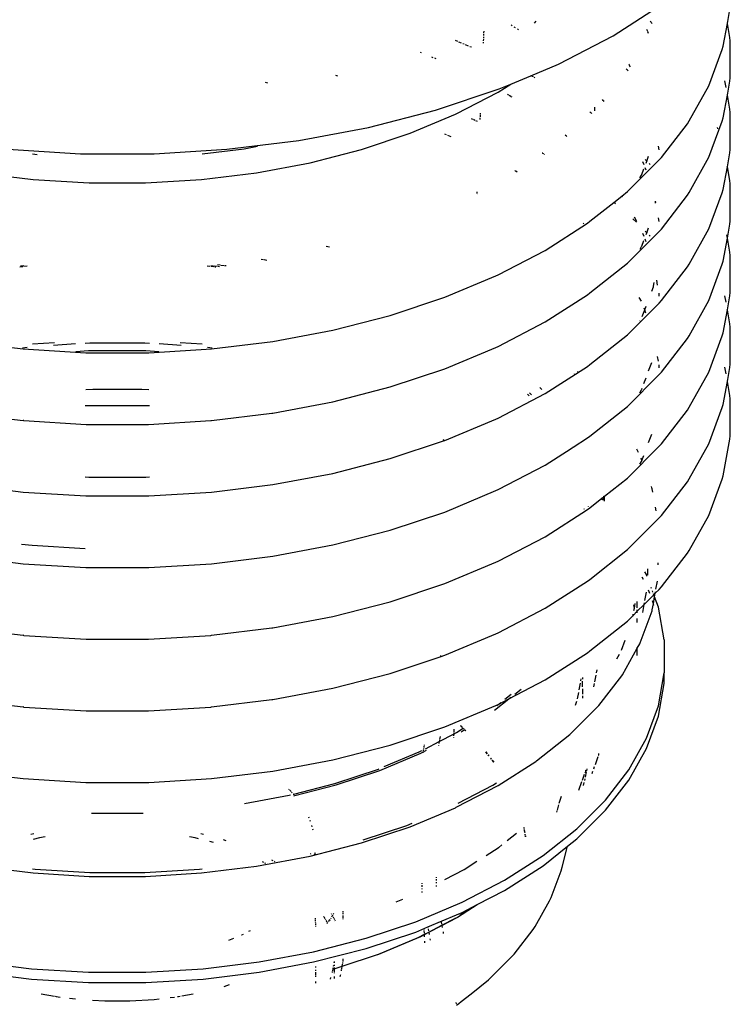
# Model space of a CAD drawing. Extents: x -19547 to -11561, y 2096 to 5601.
# Tile 156 of 168: x -13624 to -13607, y 3296 to 3318. Entities that reach past the tile are written whole.
import ezdxf

# ---------------------------------------------------------------- set-up
doc = ezdxf.new("R2010")
doc.units = 0
doc.header["$MEASUREMENT"] = 0
doc.layers.get('0').update_dxf_attribs({"linetype": 'CONTINUOUS'})
doc.layers.add('TANK-SLOPE', color=2, linetype='CONTINUOUS')

# ---------------------------------------------------------------- blocks, each defined once
blk = doc.blocks.new('8-10 TANKS')
for p, q in [((26.231, 147.682), (26.791, 148.041)), ((27.536, 147.822), (27.565, 147.981)), ((25.081, 147.796), (25.069, 147.803)), ((25.116, 147.773), (25.104, 147.781)), ((25.333, 147.827), (25.355, 147.848)), ((26.664, 147.837), (26.653, 147.848)), ((26.678, 147.823), (26.666, 147.834)), ((27.488, 147.561), (27.536, 147.822)), ((27.536, 147.822), (27.535, 147.829)), ((27.565, 147.662), (27.536, 147.822)), ((24.755, 147.659), (24.756, 147.671)), ((24.756, 147.683), (24.757, 147.705)), ((24.758, 147.716), (24.759, 147.735)), ((25.151, 147.75), (25.139, 147.758)), ((25.608, 147.358), (26.231, 147.682)), ((26.626, 147.732), (26.618, 147.753)), ((26.635, 147.707), (26.627, 147.728)), ((27.569, 147.625), (27.565, 147.662)), ((24.458, 147.616), (24.433, 147.626)), ((24.501, 147.598), (24.472, 147.61)), ((24.533, 147.585), (24.517, 147.591)), ((24.581, 147.564), (24.549, 147.578)), ((24.614, 147.551), (24.597, 147.557)), ((24.753, 147.597), (24.753, 147.609)), ((24.754, 147.622), (24.755, 147.646)), ((27.477, 147.524), (27.488, 147.561)), ((27.569, 147.201), (27.569, 147.625)), ((24.046, 147.487), (24.032, 147.492)), ((24.18, 147.431), (24.162, 147.438)), ((27.325, 147.111), (27.477, 147.524)), ((24.213, 147.417), (24.196, 147.424)), ((25.294, 147.226), (25.608, 147.358)), ((26.414, 147.353), (26.412, 147.356)), ((26.419, 147.345), (26.415, 147.35)), ((26.43, 147.325), (26.42, 147.342)), ((23.092, 147.221), (23.067, 147.227)), ((25.063, 147.129), (25.294, 147.226)), ((25.325, 147.211), (25.294, 147.226)), ((25.34, 147.203), (25.33, 147.208)), ((26.391, 147.292), (26.379, 147.301)), ((26.394, 147.289), (26.393, 147.29)), ((26.402, 147.281), (26.394, 147.289)), ((22.292, 147.142), (22.266, 147.147)), ((24.92, 147.038), (25.063, 147.129)), ((24.931, 147.074), (25.063, 147.129)), ((27.099, 146.71), (27.325, 147.111)), ((27.52, 147.092), (27.506, 147.166)), ((27.536, 147.004), (27.565, 147.164)), ((27.565, 147.164), (27.569, 147.201)), ((24.206, 146.832), (24.931, 147.074)), ((24.442, 146.789), (24.92, 147.038)), ((25.03, 147.012), (25.026, 147.014)), ((25.041, 147.004), (25.033, 147.009)), ((25.064, 146.99), (25.045, 147.001)), ((25.078, 146.98), (25.069, 146.986)), ((27.488, 146.743), (27.536, 147.004)), ((27.536, 147.004), (27.535, 147.011)), ((27.565, 146.845), (27.536, 147.004)), ((26.119, 146.943), (26.111, 146.955)), ((26.129, 146.931), (26.121, 146.941)), ((23.441, 146.636), (24.206, 146.832)), ((23.915, 146.568), (24.435, 146.786)), ((24.435, 146.786), (24.442, 146.789)), ((24.717, 146.757), (24.717, 146.775)), ((24.718, 146.781), (24.718, 146.797)), ((25.978, 146.802), (25.967, 146.811)), ((25.99, 146.793), (25.98, 146.801)), ((26.021, 146.865), (26.021, 146.845)), ((26.021, 146.841), (26.021, 146.823)), ((27.569, 146.807), (27.565, 146.845)), ((27.569, 146.384), (27.569, 146.807)), ((24.631, 146.726), (24.617, 146.732)), ((24.654, 146.716), (24.637, 146.724)), ((24.684, 146.704), (24.666, 146.711)), ((24.715, 146.724), (24.716, 146.743)), ((26.783, 146.293), (27.08, 146.678)), ((27.08, 146.678), (27.099, 146.71)), ((27.325, 146.295), (27.477, 146.708)), ((27.477, 146.708), (27.488, 146.743)), ((22.644, 146.486), (23.441, 146.636)), ((23.359, 146.383), (23.915, 146.568)), ((24.332, 146.55), (24.31, 146.559)), ((24.383, 146.528), (24.344, 146.545)), ((25.687, 146.546), (25.683, 146.549)), ((25.698, 146.537), (25.689, 146.544)), ((25.705, 146.531), (25.7, 146.536)), ((27.426, 146.621), (27.421, 146.635)), ((21.825, 146.386), (22.644, 146.486)), ((22.02, 146.392), (22.174, 146.421)), ((26.756, 146.378), (26.749, 146.42)), ((19.323, 146.386), (20.155, 146.335)), ((19.607, 146.333), (19.658, 146.327)), ((20.155, 146.335), (20.993, 146.335)), ((20.993, 146.335), (21.825, 146.386)), ((21.541, 146.333), (22.02, 146.392)), ((22.773, 146.232), (23.359, 146.383)), ((25.428, 146.34), (25.422, 146.343)), ((25.441, 146.333), (25.43, 146.338)), ((25.45, 146.328), (25.443, 146.332)), ((26.616, 146.25), (26.637, 146.309)), ((27.536, 146.187), (27.565, 146.347)), ((27.565, 146.347), (27.569, 146.384)), ((22.162, 146.118), (22.773, 146.232)), ((26.394, 145.903), (26.757, 146.266)), ((26.585, 146.207), (26.572, 146.243)), ((26.616, 146.25), (26.597, 146.269)), ((26.608, 146.229), (26.616, 146.25)), ((26.622, 146.244), (26.616, 146.25)), ((26.655, 146.211), (26.643, 146.222)), ((26.757, 146.266), (26.783, 146.293)), ((27.099, 145.893), (27.325, 146.295)), ((27.536, 146.187), (27.535, 146.194)), ((18.986, 146.118), (19.614, 146.041)), ((21.534, 146.041), (22.162, 146.118)), ((25.119, 146.137), (25.112, 146.142)), ((25.137, 146.125), (25.122, 146.135)), ((26.538, 146.06), (26.557, 146.092)), ((26.557, 146.092), (26.559, 146.096)), ((26.559, 146.096), (26.56, 146.098)), ((26.56, 146.098), (26.583, 146.162)), ((26.607, 146.148), (26.597, 146.176)), ((27.488, 145.926), (27.536, 146.187)), ((27.565, 146.028), (27.536, 146.187)), ((19.614, 146.041), (20.253, 146.002)), ((20.253, 146.002), (20.895, 146.002)), ((20.895, 146.002), (21.534, 146.041)), ((27.569, 145.991), (27.565, 146.028)), ((27.569, 145.567), (27.569, 145.991)), ((24.679, 145.88), (24.68, 145.901)), ((24.679, 145.872), (24.679, 145.875)), ((26.331, 145.852), (26.394, 145.903)), ((26.783, 145.476), (27.08, 145.861)), ((27.08, 145.861), (27.099, 145.893)), ((27.325, 145.477), (27.477, 145.89)), ((27.477, 145.89), (27.488, 145.926)), ((25.967, 145.564), (26.238, 145.779)), ((26.238, 145.779), (26.331, 145.852)), ((26.259, 145.763), (26.238, 145.779)), ((26.331, 145.852), (26.338, 145.843)), ((26.717, 145.779), (26.714, 145.795)), ((26.715, 145.771), (26.717, 145.779)), ((26.717, 145.779), (26.719, 145.79)), ((26.718, 145.773), (26.717, 145.779)), ((25.456, 145.232), (25.94, 145.542)), ((25.899, 145.536), (25.891, 145.543)), ((25.94, 145.542), (25.967, 145.564)), ((26.497, 145.553), (26.457, 145.593)), ((26.504, 145.56), (26.475, 145.611)), ((26.757, 145.561), (26.749, 145.603)), ((27.536, 145.37), (27.565, 145.53)), ((27.565, 145.53), (27.569, 145.567)), ((26.394, 145.085), (26.757, 145.449)), ((26.585, 145.39), (26.572, 145.426)), ((26.616, 145.434), (26.598, 145.452)), ((26.608, 145.412), (26.616, 145.434)), ((26.616, 145.434), (26.637, 145.491)), ((26.623, 145.427), (26.616, 145.434)), ((26.757, 145.449), (26.783, 145.476)), ((27.099, 145.076), (27.325, 145.477)), ((27.536, 145.37), (27.529, 145.408)), ((26.56, 145.281), (26.583, 145.345)), ((26.607, 145.331), (26.597, 145.359)), ((26.655, 145.394), (26.644, 145.406)), ((27.488, 145.109), (27.536, 145.37)), ((27.565, 145.211), (27.536, 145.37)), ((22.996, 145.268), (22.959, 145.277)), ((24.919, 144.953), (25.456, 145.232)), ((26.54, 145.247), (26.557, 145.275)), ((26.557, 145.275), (26.559, 145.279)), ((26.559, 145.279), (26.56, 145.281)), ((27.569, 145.173), (27.565, 145.211)), ((22.242, 145.124), (22.215, 145.129)), ((22.282, 145.117), (22.248, 145.123)), ((25.967, 144.746), (26.394, 145.085)), ((27.08, 145.043), (27.099, 145.076)), ((27.325, 144.66), (27.477, 145.073)), ((27.477, 145.073), (27.488, 145.109)), ((27.569, 144.75), (27.569, 145.173)), ((19.497, 145.046), (19.463, 145.042)), ((19.508, 145.057), (19.468, 145.052)), ((19.547, 145.052), (19.507, 145.047)), ((21.631, 145.048), (21.601, 145.052)), ((21.671, 145.053), (21.64, 145.057)), ((21.677, 145.043), (21.641, 145.047)), ((21.717, 145.048), (21.68, 145.052)), ((21.7, 145.04), (21.685, 145.042)), ((21.747, 145.063), (21.717, 145.066)), ((21.74, 145.045), (21.725, 145.047)), ((21.793, 145.057), (21.757, 145.061)), ((21.816, 145.054), (21.801, 145.056)), ((26.783, 144.659), (27.08, 145.043)), ((24.311, 144.697), (24.892, 144.941)), ((24.892, 144.941), (24.919, 144.953)), ((26.692, 144.824), (26.699, 144.864)), ((26.74, 144.836), (26.729, 144.894)), ((25.94, 144.726), (25.967, 144.746)), ((26.672, 144.768), (26.691, 144.817)), ((26.691, 144.822), (26.692, 144.824)), ((26.691, 144.817), (26.691, 144.822)), ((26.758, 144.74), (26.757, 144.743)), ((26.758, 144.737), (26.758, 144.74)), ((26.758, 144.734), (26.758, 144.737)), ((26.758, 144.71), (26.758, 144.734)), ((27.565, 144.713), (27.569, 144.75)), ((23.689, 144.49), (24.311, 144.697)), ((25.456, 144.416), (25.94, 144.726)), ((26.394, 144.268), (26.757, 144.631)), ((26.555, 144.652), (26.53, 144.695)), ((26.757, 144.631), (26.783, 144.659)), ((27.099, 144.258), (27.325, 144.66)), ((27.52, 144.641), (27.506, 144.715)), ((27.536, 144.553), (27.565, 144.713)), ((26.564, 144.476), (26.592, 144.553)), ((26.592, 144.553), (26.585, 144.572)), ((26.592, 144.553), (26.608, 144.594)), ((26.606, 144.517), (26.592, 144.553)), ((27.488, 144.292), (27.536, 144.553)), ((27.536, 144.553), (27.535, 144.56)), ((27.565, 144.393), (27.536, 144.553)), ((23.033, 144.321), (23.689, 144.49)), ((24.919, 144.137), (25.456, 144.416)), ((26.537, 144.424), (26.54, 144.429)), ((22.35, 144.193), (23.033, 144.321)), ((27.477, 144.256), (27.488, 144.292)), ((27.569, 144.356), (27.565, 144.393)), ((27.569, 143.933), (27.569, 144.356)), ((18.798, 144.193), (19.501, 144.107)), ((19.857, 144.178), (19.605, 144.163)), ((20.261, 144.174), (20.208, 144.17)), ((20.887, 144.174), (20.261, 144.174)), ((20.94, 144.17), (20.887, 144.174)), ((21.543, 144.163), (21.291, 144.178)), ((21.647, 144.107), (22.35, 144.193)), ((25.967, 143.929), (26.394, 144.268)), ((26.783, 143.842), (27.08, 144.227)), ((27.08, 144.227), (27.099, 144.258)), ((27.325, 143.843), (27.477, 144.256)), ((19.545, 144.124), (19.492, 144.118)), ((19.501, 144.107), (20.215, 144.063)), ((20.096, 144.164), (19.844, 144.148)), ((20.247, 144.084), (20.099, 144.075)), ((20.215, 144.063), (20.933, 144.063)), ((20.901, 144.084), (20.247, 144.084)), ((21.049, 144.075), (20.901, 144.084)), ((20.933, 144.063), (21.647, 144.107)), ((21.304, 144.148), (21.052, 144.164)), ((21.656, 144.118), (21.603, 144.124)), ((24.311, 143.881), (24.892, 144.124)), ((24.892, 144.124), (24.919, 144.137)), ((26.637, 143.857), (26.672, 143.952)), ((26.749, 143.969), (26.74, 144.02)), ((23.689, 143.673), (24.311, 143.881)), ((25.456, 143.598), (25.94, 143.908)), ((25.828, 143.846), (25.826, 143.848)), ((25.94, 143.908), (25.967, 143.929)), ((26.758, 143.923), (26.757, 143.927)), ((26.757, 143.815), (26.783, 143.842)), ((26.758, 143.919), (26.758, 143.923)), ((26.758, 143.916), (26.758, 143.919)), ((26.758, 143.893), (26.758, 143.916)), ((27.099, 143.442), (27.325, 143.843)), ((27.52, 143.824), (27.506, 143.898)), ((27.536, 143.736), (27.565, 143.895)), ((27.565, 143.895), (27.569, 143.933)), ((25.791, 143.825), (25.786, 143.818)), ((26.394, 143.451), (26.757, 143.815)), ((26.583, 143.711), (26.608, 143.778)), ((27.488, 143.474), (27.536, 143.736)), ((27.536, 143.736), (27.535, 143.743)), ((27.565, 143.577), (27.536, 143.736)), ((20.296, 143.644), (20.214, 143.639)), ((20.852, 143.644), (20.296, 143.644)), ((20.934, 143.639), (20.852, 143.644)), ((23.033, 143.505), (23.689, 143.673)), ((25.419, 143.645), (25.396, 143.668)), ((26.538, 143.608), (26.557, 143.641)), ((26.557, 143.641), (26.559, 143.645)), ((26.559, 143.645), (26.56, 143.647)), ((26.56, 143.647), (26.564, 143.659)), ((22.35, 143.376), (23.033, 143.505)), ((24.919, 143.319), (25.456, 143.598)), ((25.275, 143.571), (25.253, 143.593)), ((25.299, 143.583), (25.277, 143.606)), ((27.569, 143.539), (27.565, 143.577)), ((27.569, 143.116), (27.569, 143.539)), ((20.208, 143.463), (20.249, 143.461)), ((20.249, 143.461), (20.899, 143.461)), ((20.899, 143.461), (20.94, 143.463)), ((25.967, 143.112), (26.394, 143.451)), ((26.783, 143.025), (27.08, 143.409)), ((27.08, 143.409), (27.099, 143.442)), ((27.325, 143.026), (27.477, 143.439)), ((27.477, 143.439), (27.488, 143.474)), ((18.811, 143.375), (19.501, 143.29)), ((19.508, 143.289), (19.501, 143.29)), ((19.508, 143.289), (20.218, 143.246)), ((20.931, 143.246), (21.64, 143.289)), ((21.64, 143.289), (21.647, 143.29)), ((21.647, 143.29), (22.337, 143.375)), ((22.337, 143.375), (22.35, 143.376)), ((24.311, 143.063), (24.892, 143.307)), ((24.892, 143.307), (24.919, 143.319)), ((20.218, 143.246), (20.931, 143.246)), ((23.689, 142.856), (24.309, 143.063)), ((24.309, 143.063), (24.294, 143.07)), ((24.309, 143.063), (24.311, 143.063)), ((25.776, 142.987), (25.94, 143.091)), ((25.94, 143.091), (25.967, 143.112)), ((26.637, 143.04), (26.672, 143.135)), ((27.488, 142.658), (27.565, 143.079)), ((27.565, 143.079), (27.569, 143.116)), ((25.456, 142.781), (25.752, 142.971)), ((25.752, 142.971), (25.751, 142.973)), ((25.752, 142.971), (25.776, 142.987)), ((25.753, 142.969), (25.752, 142.971)), ((25.776, 142.987), (25.775, 142.989)), ((26.394, 142.634), (26.757, 142.997)), ((26.522, 142.925), (26.501, 142.963)), ((26.757, 142.997), (26.783, 143.025)), ((27.099, 142.624), (27.325, 143.026)), ((23.033, 142.687), (23.689, 142.856)), ((26.538, 142.791), (26.557, 142.823)), ((26.561, 142.834), (26.551, 142.861)), ((26.557, 142.823), (26.559, 142.827)), ((26.559, 142.827), (26.56, 142.829)), ((26.56, 142.829), (26.561, 142.834)), ((26.561, 142.834), (26.583, 142.893)), ((26.565, 142.825), (26.561, 142.834)), ((24.919, 142.502), (25.456, 142.781)), ((20.208, 142.646), (20.249, 142.644)), ((20.249, 142.644), (20.899, 142.644)), ((20.899, 142.644), (20.94, 142.646)), ((22.35, 142.559), (23.033, 142.687)), ((26.132, 142.426), (26.394, 142.634)), ((27.08, 142.592), (27.099, 142.624)), ((27.325, 142.208), (27.477, 142.622)), ((27.477, 142.622), (27.488, 142.658)), ((18.798, 142.559), (19.501, 142.473)), ((21.647, 142.473), (22.35, 142.559)), ((24.311, 142.246), (24.892, 142.49)), ((24.892, 142.49), (24.919, 142.502)), ((26.675, 142.524), (26.67, 142.538)), ((26.678, 142.512), (26.675, 142.524)), ((26.686, 142.473), (26.678, 142.512)), ((26.783, 142.207), (27.08, 142.592)), ((19.501, 142.473), (20.215, 142.43)), ((20.215, 142.43), (20.933, 142.43)), ((20.933, 142.43), (21.647, 142.473)), ((25.967, 142.295), (26.104, 142.404)), ((26.104, 142.404), (26.103, 142.409)), ((26.104, 142.404), (26.125, 142.421)), ((26.107, 142.387), (26.104, 142.404)), ((26.118, 142.38), (26.125, 142.421)), ((26.125, 142.421), (26.127, 142.428)), ((26.125, 142.421), (26.132, 142.426)), ((26.132, 142.426), (26.132, 142.432)), ((26.132, 142.371), (26.132, 142.426)), ((25.456, 141.964), (25.94, 142.274)), ((25.907, 142.274), (25.901, 142.282)), ((25.94, 142.274), (25.967, 142.295)), ((25.952, 142.31), (25.95, 142.313)), ((26.724, 142.26), (26.717, 142.303)), ((23.689, 142.038), (24.311, 142.246)), ((26.394, 141.817), (26.757, 142.18)), ((26.757, 142.18), (26.783, 142.207)), ((27.099, 141.807), (27.325, 142.208)), ((23.033, 141.87), (23.689, 142.038)), ((24.919, 141.685), (25.456, 141.964)), ((19.482, 141.88), (19.602, 141.866)), ((19.602, 141.866), (20.208, 141.829)), ((22.35, 141.742), (23.033, 141.87)), ((25.967, 141.477), (26.394, 141.817)), ((18.798, 141.742), (19.501, 141.655)), ((21.647, 141.655), (22.35, 141.742)), ((26.783, 141.391), (27.08, 141.775)), ((27.08, 141.775), (27.099, 141.807)), ((19.501, 141.655), (20.215, 141.612)), ((20.215, 141.612), (20.933, 141.612)), ((20.933, 141.612), (21.647, 141.655)), ((24.311, 141.429), (24.892, 141.673)), ((24.892, 141.673), (24.919, 141.685)), ((26.628, 141.525), (26.628, 141.598)), ((26.747, 141.644), (26.747, 141.668)), ((25.94, 141.457), (25.967, 141.477)), ((26.578, 141.475), (26.563, 141.501)), ((26.612, 141.532), (26.594, 141.564)), ((26.618, 141.515), (26.612, 141.532)), ((23.689, 141.222), (24.311, 141.429)), ((25.456, 141.147), (25.94, 141.457)), ((26.67, 141.373), (26.666, 141.385)), ((26.713, 141.319), (26.757, 141.363)), ((26.721, 141.365), (26.738, 141.456)), ((26.757, 141.363), (26.783, 141.391)), ((26.586, 141.192), (26.696, 141.302)), ((26.595, 141.238), (26.611, 141.33)), ((26.649, 141.315), (26.634, 141.353)), ((26.686, 141.33), (26.68, 141.348)), ((26.691, 141.2), (26.705, 141.278)), ((26.696, 141.302), (26.693, 141.313)), ((26.696, 141.302), (26.713, 141.319)), ((26.705, 141.278), (26.696, 141.302)), ((26.705, 141.278), (26.713, 141.319)), ((26.748, 141.162), (26.705, 141.278)), ((26.713, 141.319), (26.716, 141.336)), ((23.033, 141.053), (23.689, 141.222)), ((24.919, 140.868), (25.456, 141.147)), ((26.474, 141.148), (26.467, 141.186)), ((26.469, 141.121), (26.474, 141.148)), ((26.474, 141.148), (26.484, 141.202)), ((26.474, 141.144), (26.474, 141.148)), ((26.508, 141.151), (26.508, 141.226)), ((26.508, 141.114), (26.586, 141.192)), ((26.569, 141.098), (26.586, 141.192)), ((26.586, 141.192), (26.589, 141.209)), ((26.679, 141.131), (26.691, 141.2)), ((26.691, 141.2), (26.68, 141.231)), ((26.698, 141.182), (26.691, 141.2)), ((26.816, 140.787), (26.748, 141.162)), ((22.35, 140.925), (23.033, 141.053)), ((26.394, 141), (26.459, 141.065)), ((26.457, 141.058), (26.459, 141.065)), ((26.459, 141.065), (26.508, 141.114)), ((26.459, 141.065), (26.462, 141.082)), ((26.508, 141.114), (26.508, 141.128)), ((26.508, 141.095), (26.508, 141.114)), ((26.508, 140.984), (26.508, 141.03)), ((26.541, 140.754), (26.676, 141.119)), ((26.676, 141.119), (26.679, 141.131)), ((18.811, 140.923), (19.501, 140.839)), ((21.647, 140.839), (22.337, 140.923)), ((22.337, 140.923), (22.35, 140.925)), ((25.967, 140.661), (26.394, 141)), ((19.508, 140.838), (19.501, 140.839)), ((19.508, 140.838), (20.218, 140.795)), ((20.931, 140.795), (21.64, 140.838)), ((21.64, 140.838), (21.647, 140.839)), ((24.311, 140.612), (24.892, 140.856)), ((24.892, 140.856), (24.919, 140.868)), ((20.218, 140.795), (20.931, 140.795)), ((26.327, 140.669), (26.368, 140.782)), ((26.337, 140.388), (26.508, 140.692)), ((26.508, 140.692), (26.536, 140.743)), ((26.508, 140.692), (26.508, 140.701)), ((26.508, 140.608), (26.508, 140.692)), ((26.536, 140.743), (26.541, 140.754)), ((26.816, 140.787), (26.816, 140.409)), ((23.689, 140.404), (24.259, 140.594)), ((24.259, 140.594), (24.258, 140.59)), ((24.259, 140.594), (24.311, 140.612)), ((24.261, 140.608), (24.259, 140.594)), ((25.456, 140.33), (25.94, 140.64)), ((25.94, 140.64), (25.967, 140.661)), ((26.275, 140.571), (26.305, 140.624)), ((23.033, 140.236), (23.689, 140.404)), ((25.882, 140.356), (25.882, 140.337)), ((26.023, 140.31), (26.037, 140.385)), ((26.042, 140.412), (26.048, 140.446)), ((26.068, 140.038), (26.33, 140.378)), ((26.33, 140.378), (26.337, 140.388)), ((26.748, 140.033), (26.816, 140.409)), ((26.816, 140.291), (26.816, 140.409)), ((25.04, 140.113), (25.456, 140.33)), ((25.844, 140.215), (25.859, 140.294)), ((25.863, 140.319), (25.868, 140.342)), ((25.882, 140.252), (25.882, 140.317)), ((26.012, 140.251), (26.019, 140.288)), ((26.748, 139.916), (26.816, 140.291)), ((22.35, 140.108), (23.033, 140.236)), ((24.996, 140.109), (25.068, 140.167)), ((25.04, 140.113), (25.064, 140.133)), ((25.11, 140.169), (25.183, 140.226)), ((25.826, 140.113), (25.84, 140.188)), ((25.882, 140.23), (25.882, 140.168)), ((25.882, 140.15), (25.882, 140.12)), ((18.811, 140.106), (19.501, 140.021)), ((19.508, 140.02), (19.501, 140.021)), ((19.508, 140.02), (20.218, 139.977)), ((20.931, 139.977), (21.64, 140.02)), ((21.64, 140.02), (21.647, 140.021)), ((21.647, 140.021), (22.337, 140.106)), ((22.337, 140.106), (22.35, 140.108)), ((24.311, 139.794), (24.892, 140.038)), ((24.878, 139.984), (25.04, 140.113)), ((24.892, 140.038), (24.919, 140.05)), ((24.906, 140.038), (24.926, 140.054)), ((24.919, 140.05), (24.926, 140.054)), ((24.926, 140.054), (25.04, 140.113)), ((24.926, 140.054), (24.95, 140.073)), ((25.738, 139.707), (26.06, 140.029)), ((25.802, 140.04), (25.819, 140.088)), ((26.06, 140.029), (26.068, 140.038)), ((26.612, 139.664), (26.748, 140.033)), ((20.218, 139.977), (20.931, 139.977)), ((26.612, 139.546), (26.748, 139.916)), ((23.689, 139.587), (24.311, 139.794)), ((24.49, 139.806), (24.496, 139.802)), ((24.497, 139.802), (24.491, 139.807)), ((24.496, 139.802), (24.511, 139.786)), ((24.512, 139.787), (24.497, 139.802)), ((24.247, 139.627), (24.416, 139.715)), ((24.258, 139.685), (24.252, 139.651)), ((24.414, 139.671), (24.414, 139.678)), ((24.415, 139.693), (24.416, 139.715)), ((24.416, 139.737), (24.418, 139.768)), ((24.416, 139.715), (24.443, 139.729)), ((24.416, 139.715), (24.416, 139.728)), ((24.443, 139.729), (24.52, 139.778)), ((24.497, 139.736), (24.533, 139.759)), ((24.517, 139.781), (24.52, 139.778)), ((24.523, 139.775), (24.534, 139.764)), ((24.535, 139.764), (24.524, 139.776)), ((24.539, 139.758), (24.549, 139.748)), ((24.55, 139.749), (24.54, 139.759)), ((25.359, 139.406), (25.738, 139.707)), ((23.033, 139.418), (23.689, 139.587)), ((24.073, 139.575), (24.07, 139.558)), ((24.076, 139.591), (24.075, 139.583)), ((24.089, 139.545), (24.247, 139.627)), ((24.24, 139.587), (24.239, 139.58)), ((24.247, 139.627), (24.243, 139.604)), ((24.25, 139.642), (24.247, 139.627)), ((26.41, 139.304), (26.612, 139.664)), ((23.571, 139.298), (24.038, 139.493)), ((23.619, 139.341), (24.017, 139.508)), ((24.017, 139.508), (24.049, 139.524)), ((24.038, 139.493), (24.06, 139.505)), ((24.06, 139.505), (24.059, 139.498)), ((24.06, 139.505), (24.102, 139.527)), ((24.062, 139.513), (24.06, 139.505)), ((24.065, 139.531), (24.063, 139.522)), ((24.068, 139.549), (24.067, 139.54)), ((24.778, 139.508), (24.795, 139.487)), ((24.796, 139.487), (24.779, 139.509)), ((24.804, 139.475), (24.813, 139.463)), ((24.814, 139.463), (24.805, 139.475)), ((26.058, 139.443), (26.062, 139.456)), ((26.066, 139.47), (26.067, 139.473)), ((26.067, 139.473), (26.07, 139.492)), ((26.41, 139.187), (26.612, 139.546)), ((22.35, 139.29), (23.033, 139.418)), ((24.833, 139.438), (24.842, 139.425)), ((24.843, 139.426), (24.834, 139.438)), ((24.852, 139.413), (24.869, 139.391)), ((24.87, 139.392), (24.853, 139.414)), ((24.92, 139.124), (25.351, 139.4)), ((25.351, 139.4), (25.359, 139.406)), ((26.011, 139.315), (26.02, 139.341)), ((26.03, 139.366), (26.058, 139.443)), ((18.798, 139.29), (19.501, 139.204)), ((21.647, 139.204), (22.35, 139.29)), ((23.058, 139.148), (23.554, 139.313)), ((23.073, 139.131), (23.571, 139.298)), ((23.554, 139.313), (23.563, 139.317)), ((25.881, 139.186), (25.906, 139.253)), ((25.912, 139.271), (25.919, 139.286)), ((25.917, 139.22), (25.928, 139.281)), ((25.919, 139.286), (25.92, 139.291)), ((25.92, 139.291), (25.921, 139.294)), ((25.921, 139.294), (25.924, 139.302)), ((25.921, 139.294), (25.921, 139.299)), ((25.93, 139.294), (25.934, 139.315)), ((25.991, 139.261), (26.001, 139.288)), ((26.144, 138.959), (26.41, 139.304)), ((19.501, 139.204), (20.215, 139.161)), ((20.215, 139.161), (20.933, 139.161)), ((20.933, 139.161), (21.647, 139.204)), ((22.587, 139.027), (23.058, 139.148)), ((22.6, 139.01), (23.073, 139.131)), ((24.442, 138.876), (24.92, 139.124)), ((24.464, 138.924), (24.861, 139.13)), ((24.861, 139.13), (24.901, 139.156)), ((25.839, 139.072), (25.875, 139.169)), ((25.893, 139.126), (25.902, 139.16)), ((25.908, 139.181), (25.913, 139.202)), ((26.144, 138.842), (26.41, 139.187)), ((22.024, 138.918), (22.535, 139.013)), ((22.538, 139.076), (22.532, 139.081)), ((22.535, 139.013), (22.551, 139.018)), ((22.557, 139.057), (22.544, 139.07)), ((22.57, 139.043), (22.563, 139.05)), ((22.581, 139.025), (22.587, 139.027)), ((22.587, 139.027), (22.583, 139.031)), ((22.592, 139.019), (22.587, 139.027)), ((22.59, 139.007), (22.6, 139.01)), ((22.6, 139.01), (22.596, 139.014)), ((25.609, 138.903), (25.592, 138.843)), ((25.637, 138.999), (25.614, 138.919)), ((25.817, 138.632), (26.144, 138.959)), ((20.281, 138.808), (20.288, 138.808)), ((20.288, 138.808), (20.86, 138.808)), ((20.86, 138.808), (20.868, 138.808)), ((23.915, 138.654), (24.435, 138.872)), ((24.435, 138.872), (24.442, 138.876)), ((25.59, 138.837), (25.586, 138.822)), ((25.817, 138.515), (26.144, 138.842)), ((22.763, 138.753), (22.759, 138.764)), ((22.778, 138.713), (22.773, 138.727)), ((22.799, 138.655), (22.794, 138.669)), ((23.379, 138.504), (23.876, 138.669)), ((23.876, 138.669), (23.94, 138.697)), ((19.62, 138.573), (19.589, 138.565)), ((21.559, 138.565), (21.528, 138.573)), ((22.81, 138.614), (22.807, 138.627)), ((23.359, 138.469), (23.915, 138.654)), ((25.022, 138.496), (25.131, 138.582)), ((25.212, 138.645), (25.214, 138.639)), ((25.215, 138.639), (25.213, 138.646)), ((25.215, 138.631), (25.216, 138.624)), ((25.217, 138.625), (25.216, 138.632)), ((25.218, 138.616), (25.223, 138.589)), ((25.224, 138.589), (25.219, 138.616)), ((25.226, 138.57), (25.228, 138.56)), ((25.229, 138.561), (25.227, 138.57)), ((25.432, 138.326), (25.817, 138.632)), ((19.685, 138.528), (19.613, 138.509)), ((19.752, 138.54), (19.685, 138.528)), ((21.463, 138.528), (21.396, 138.54)), ((21.501, 138.518), (21.463, 138.528)), ((21.67, 138.475), (21.629, 138.485)), ((21.818, 138.493), (21.784, 138.504)), ((22.773, 138.318), (23.359, 138.469)), ((24.926, 138.419), (24.963, 138.449)), ((25.23, 138.55), (25.232, 138.54)), ((25.233, 138.541), (25.231, 138.551)), ((25.713, 138.433), (25.817, 138.515)), ((22.78, 138.346), (22.788, 138.348)), ((22.824, 138.335), (22.825, 138.341)), ((22.827, 138.348), (22.828, 138.358)), ((22.83, 138.358), (22.83, 138.349)), ((22.83, 138.342), (22.831, 138.337)), ((24.782, 138.326), (24.919, 138.414)), ((24.919, 138.414), (24.923, 138.417)), ((24.923, 138.417), (24.926, 138.419)), ((25.432, 138.209), (25.713, 138.433)), ((25.651, 138.192), (25.713, 138.433)), ((22.162, 138.204), (22.773, 138.318)), ((22.247, 138.246), (22.231, 138.254)), ((22.268, 138.234), (22.259, 138.239)), ((22.354, 138.266), (22.339, 138.274)), ((22.376, 138.255), (22.367, 138.259)), ((24.533, 138.167), (24.677, 138.26)), ((24.994, 138.046), (25.432, 138.326)), ((18.986, 138.204), (19.614, 138.127)), ((19.607, 138.173), (19.637, 138.169)), ((19.614, 138.127), (20.253, 138.088)), ((19.637, 138.169), (20.261, 138.132)), ((20.261, 138.132), (20.887, 138.132)), ((20.887, 138.132), (21.511, 138.169)), ((20.895, 138.088), (21.534, 138.127)), ((21.511, 138.169), (21.541, 138.173)), ((21.534, 138.127), (22.162, 138.204)), ((24.31, 138.051), (24.533, 138.167)), ((24.994, 137.928), (25.432, 138.209)), ((25.526, 137.847), (25.637, 138.15)), ((25.637, 138.15), (25.651, 138.192)), ((20.253, 138.088), (20.895, 138.088)), ((24.05, 138.011), (24.05, 138.004)), ((24.214, 138.08), (24.214, 138.072)), ((24.214, 138.056), (24.214, 138.039)), ((24.214, 138.02), (24.214, 138.011)), ((24.508, 137.793), (24.994, 138.046)), ((24.05, 137.987), (24.05, 137.97)), ((24.05, 137.951), (24.05, 137.942)), ((24.05, 137.914), (24.05, 137.905)), ((24.214, 137.983), (24.214, 137.974)), ((24.682, 137.766), (24.994, 137.928)), ((23.756, 137.798), (23.831, 137.829)), ((23.979, 137.571), (24.508, 137.793)), ((24.457, 137.621), (24.682, 137.766)), ((24.625, 137.736), (24.682, 137.766)), ((25.341, 137.515), (25.507, 137.808)), ((25.507, 137.808), (25.526, 137.847)), ((23.022, 137.652), (23.019, 137.659)), ((23.038, 137.656), (23.043, 137.665)), ((23.15, 137.684), (23.15, 137.692)), ((23.15, 137.659), (23.15, 137.676)), ((24.446, 137.65), (24.508, 137.675)), ((24.483, 137.645), (24.625, 137.736)), ((24.508, 137.675), (24.625, 137.736)), ((22.833, 137.611), (22.833, 137.603)), ((22.833, 137.595), (22.833, 137.578)), ((22.833, 137.569), (22.834, 137.56)), ((22.834, 137.551), (22.834, 137.534)), ((22.932, 137.629), (22.929, 137.635)), ((22.945, 137.607), (22.936, 137.622)), ((22.954, 137.591), (22.949, 137.599)), ((22.967, 137.568), (22.958, 137.583)), ((22.969, 137.551), (22.972, 137.556)), ((22.972, 137.556), (22.971, 137.561)), ((22.972, 137.556), (22.977, 137.562)), ((22.974, 137.553), (22.972, 137.556)), ((22.985, 137.573), (23.002, 137.595)), ((22.998, 137.585), (23.004, 137.595)), ((23.01, 137.606), (23.016, 137.616)), ((23.021, 137.626), (23.029, 137.64)), ((23.029, 137.64), (23.026, 137.645)), ((23.029, 137.64), (23.033, 137.646)), ((23.035, 137.63), (23.029, 137.64)), ((23.044, 137.614), (23.039, 137.622)), ((23.057, 137.591), (23.048, 137.606)), ((23.065, 137.576), (23.061, 137.584)), ((23.15, 137.641), (23.15, 137.65)), ((23.15, 137.615), (23.15, 137.633)), ((23.15, 137.598), (23.15, 137.606)), ((23.412, 137.382), (23.979, 137.571)), ((24.116, 137.511), (24.446, 137.65)), ((24.27, 137.569), (24.275, 137.543)), ((24.277, 137.528), (24.452, 137.619)), ((24.277, 137.531), (24.425, 137.608)), ((24.426, 137.609), (24.425, 137.608)), ((24.43, 137.611), (24.426, 137.609)), ((24.43, 137.611), (24.437, 137.616)), ((24.452, 137.619), (24.457, 137.621)), ((21.996, 137.421), (22.014, 137.43)), ((22.075, 137.462), (22.093, 137.472)), ((22.834, 137.525), (22.834, 137.517)), ((23.412, 137.265), (23.979, 137.453)), ((23.979, 137.453), (24.116, 137.511)), ((24.075, 137.481), (24.075, 137.488)), ((24.078, 137.44), (24.076, 137.469)), ((24.079, 137.428), (24.078, 137.429)), ((24.079, 137.428), (24.127, 137.453)), ((24.079, 137.425), (24.127, 137.45)), ((24.116, 137.511), (24.117, 137.503)), ((24.12, 137.491), (24.124, 137.465)), ((24.126, 137.454), (24.127, 137.453)), ((24.127, 137.453), (24.277, 137.531)), ((24.127, 137.45), (24.277, 137.528)), ((24.127, 137.453), (24.127, 137.45)), ((24.127, 137.45), (24.131, 137.426)), ((24.277, 137.532), (24.277, 137.531)), ((24.277, 137.531), (24.277, 137.528)), ((24.277, 137.528), (24.282, 137.504)), ((24.291, 137.454), (24.294, 137.437)), ((25.102, 137.2), (25.318, 137.48)), ((25.318, 137.48), (25.341, 137.515)), ((21.846, 137.358), (21.904, 137.382)), ((21.992, 137.419), (21.996, 137.421)), ((22.814, 137.228), (23.412, 137.382)), ((23.548, 137.198), (24.006, 137.39)), ((23.557, 137.2), (24.02, 137.395)), ((24.006, 137.39), (24.079, 137.428)), ((24.02, 137.395), (24.029, 137.399)), ((24.029, 137.399), (24.079, 137.425)), ((24.079, 137.425), (24.079, 137.428)), ((24.08, 137.399), (24.079, 137.425)), ((24.085, 137.328), (24.084, 137.347)), ((24.14, 137.376), (24.144, 137.359)), ((22.192, 137.112), (22.814, 137.228)), ((22.814, 137.111), (23.412, 137.265)), ((18.956, 137.112), (19.596, 137.033)), ((21.552, 137.033), (22.192, 137.112)), ((22.192, 136.994), (22.814, 137.111)), ((23.049, 137.102), (23.052, 137.115)), ((23.052, 137.115), (23.052, 137.117)), ((23.052, 137.103), (23.052, 137.115)), ((23.14, 137.062), (23.544, 137.197)), ((23.146, 137.095), (23.148, 137.106)), ((23.15, 137.118), (23.15, 137.146)), ((23.544, 137.197), (23.546, 137.197)), ((23.546, 137.197), (23.548, 137.198)), ((23.548, 137.198), (23.557, 137.2)), ((24.81, 136.906), (25.074, 137.171)), ((25.074, 137.171), (25.102, 137.2)), ((18.956, 136.994), (19.596, 136.916)), ((19.596, 137.033), (20.247, 136.994)), ((20.247, 136.994), (20.901, 136.994)), ((20.901, 136.994), (21.552, 137.033)), ((21.552, 136.916), (22.192, 136.994)), ((22.835, 137.061), (22.835, 137.047)), ((22.836, 137.022), (22.836, 137.011)), ((22.836, 136.994), (22.836, 136.982)), ((23.029, 136.991), (23.031, 137.004)), ((23.032, 137.01), (23.036, 137.031)), ((23.037, 137.034), (23.039, 137.046)), ((23.042, 137.064), (23.044, 137.075)), ((23.052, 137.066), (23.052, 137.077)), ((23.052, 137.038), (23.052, 137.049)), ((23.052, 137.027), (23.052, 137.035)), ((23.052, 136.998), (23.052, 137.024)), ((23.052, 136.984), (23.052, 136.991)), ((23.053, 137.033), (23.06, 137.035)), ((23.06, 137.035), (23.14, 137.062)), ((23.131, 137.01), (23.132, 137.018)), ((23.134, 137.026), (23.139, 137.053)), ((23.139, 137.057), (23.14, 137.062)), ((23.14, 137.062), (23.145, 137.085)), ((19.596, 136.916), (20.247, 136.876)), ((20.247, 136.876), (20.901, 136.876)), ((20.901, 136.876), (21.552, 136.916)), ((22.836, 136.979), (22.836, 136.959)), ((22.836, 136.954), (22.836, 136.941)), ((22.836, 136.887), (22.836, 136.869)), ((23.005, 136.913), (23.012, 136.932)), ((23.052, 136.939), (23.052, 136.944)), ((23.052, 136.924), (23.052, 136.937)), ((23.117, 136.946), (23.121, 136.958)), ((23.121, 136.958), (23.122, 136.96)), ((23.122, 136.962), (23.123, 136.967)), ((24.611, 136.748), (24.81, 136.906)), ((21.792, 136.833), (21.856, 136.855)), ((19.705, 136.749), (19.857, 136.721)), ((19.864, 136.72), (19.877, 136.717)), ((19.877, 136.717), (19.922, 136.711)), ((20.027, 136.699), (20.096, 136.69)), ((20.29, 136.675), (20.433, 136.666)), ((20.433, 136.666), (20.715, 136.666)), ((20.715, 136.666), (20.995, 136.683)), ((20.995, 136.683), (21.052, 136.69)), ((21.179, 136.706), (21.226, 136.711)), ((21.262, 136.716), (21.271, 136.717)), ((21.271, 136.717), (21.292, 136.721)), ((21.311, 136.725), (21.439, 136.748)), ((24.438, 136.649), (24.441, 136.633)), ((24.472, 136.638), (24.499, 136.659)), ((24.499, 136.659), (24.611, 136.748)), ((24.443, 136.619), (24.472, 136.638))]:
    blk.add_line(p, q)

msp = doc.modelspace()

# ---------------------------------------------------------------- block references
at = {"layer": 'TANK-SLOPE', "xscale": 2, "yscale": 2, "zscale": 2}
msp.add_blockref('8-10 TANKS', (-13662.551, 3022.285), dxfattribs=at)

doc.saveas('drawing.dxf')
